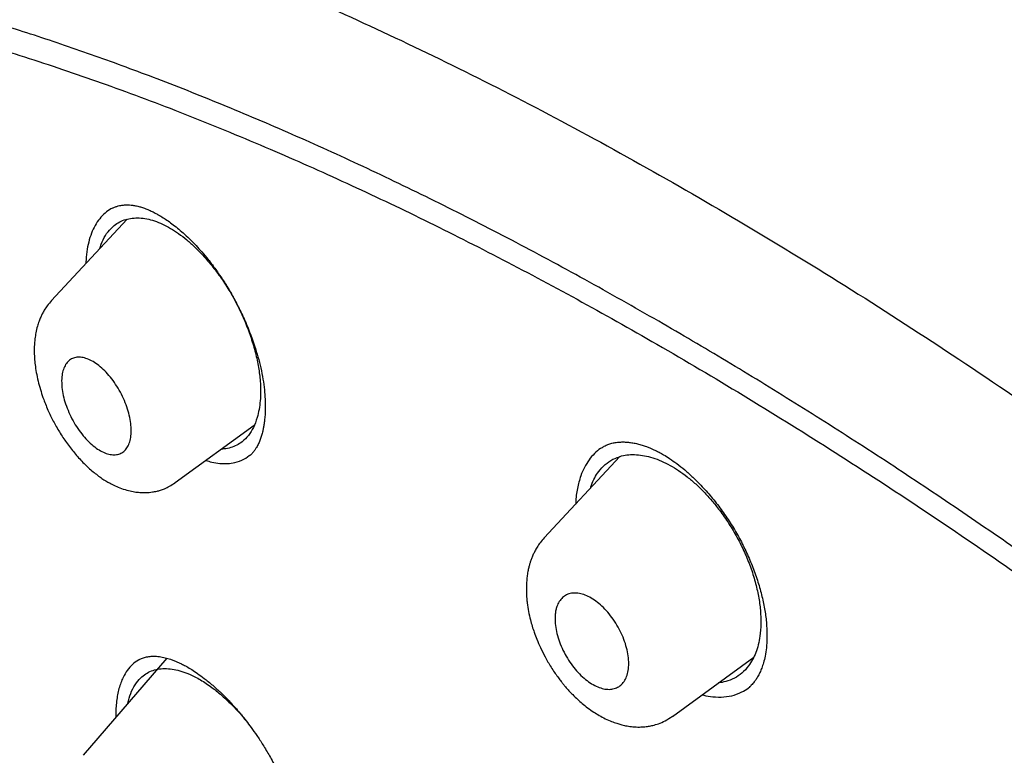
# Model space of a CAD drawing. Header units: millimetres. Extents: x 8 to 827, y 12 to 1643.
# Tile 53 of 134: x 673 to 690, y 633 to 646. Entities that reach past the tile are written whole.
import ezdxf

# ---------------------------------------------------------------- set-up
doc = ezdxf.new("R2010")
doc.units = ezdxf.units.MM

msp = doc.modelspace()

# ---------------------------------------------------------------- linework, layer by layer
at = {"color": 7, "linetype": 'Continuous', "lineweight": 30}
for p, q in [((674.432, 642.653), (673.122, 641.245)), ((675.266, 638.102), (676.629, 639.095)), ((682.943, 638.551), (681.638, 637.15)), ((675.263, 638.105), (675.257, 638.101)), ((675.12, 635.069), (673.675, 633.393)), ((683.85, 634.064), (685.254, 635.088)), ((685.181, 634.572), (685.187, 634.578))]:
    msp.add_line(p, q, dxfattribs=at)
for points, knots in [([(748.24, 569.38), (748.275, 569.411), (748.342, 569.47), (748.432, 569.553), (748.508, 569.624), (748.572, 569.685), (748.628, 569.741), (748.679, 569.792), (748.726, 569.839), (748.772, 569.886), (748.819, 569.934), (748.869, 569.987), (748.916, 570.038), (748.958, 570.083), (749, 570.129), (749.048, 570.182), (749.107, 570.249), (749.171, 570.323), (749.237, 570.401), (749.3, 570.477), (749.36, 570.55), (749.407, 570.609), (749.444, 570.656), (749.475, 570.696), (749.51, 570.741), (749.55, 570.794), (749.593, 570.852), (749.637, 570.911), (749.679, 570.968), (749.716, 571.02), (749.75, 571.069), (749.785, 571.118), (749.822, 571.172), (749.866, 571.237), (749.914, 571.308), (749.961, 571.38), (750.002, 571.443), (750.04, 571.502), (750.079, 571.563), (750.122, 571.634), (750.17, 571.712), (750.216, 571.789), (750.256, 571.858), (750.292, 571.92), (750.327, 571.981), (750.362, 572.044), (750.399, 572.11), (750.434, 572.175), (750.468, 572.239), (750.498, 572.296), (750.527, 572.352), (750.557, 572.41), (750.591, 572.476), (750.629, 572.553), (750.67, 572.636), (750.709, 572.718), (750.744, 572.791), (750.775, 572.86), (750.809, 572.932), (750.846, 573.016), (750.886, 573.107), (750.925, 573.198), (750.961, 573.283), (750.999, 573.376), (751.042, 573.482), (751.091, 573.606), (751.138, 573.729), (751.182, 573.848), (751.225, 573.968), (751.272, 574.101), (751.315, 574.231), (751.354, 574.35), (751.386, 574.449), (751.414, 574.539), (751.439, 574.621), (751.465, 574.709), (751.496, 574.813), (751.531, 574.938), (751.568, 575.071), (751.6, 575.192), (751.626, 575.295), (751.649, 575.384), (751.67, 575.472), (751.697, 575.585), (751.729, 575.722), (751.764, 575.881), (751.796, 576.034), (751.825, 576.18), (751.85, 576.307), (751.871, 576.419), (751.889, 576.519), (751.907, 576.623), (751.925, 576.73), (751.943, 576.845), (751.963, 576.975), (751.984, 577.116), (752.004, 577.259), (752.022, 577.393), (752.037, 577.516), (752.05, 577.626), (752.061, 577.723), (752.07, 577.8), (752.077, 577.868), (752.084, 577.939), (752.093, 578.028), (752.102, 578.131), (752.112, 578.243), (752.122, 578.356), (752.13, 578.465), (752.138, 578.57), (752.144, 578.668), (752.15, 578.76), (752.155, 578.843), (752.159, 578.915), (752.162, 578.976), (752.165, 579.032), (752.168, 579.092), (752.171, 579.166), (752.174, 579.254), (752.178, 579.352), (752.181, 579.455), (752.184, 579.561), (752.187, 579.674), (752.189, 579.792), (752.19, 579.912), (752.191, 580.024), (752.192, 580.116), (752.192, 580.188), (752.192, 580.242), (752.191, 580.294), (752.191, 580.353), (752.19, 580.425), (752.189, 580.511), (752.188, 580.607), (752.186, 580.706), (752.183, 580.805), (752.181, 580.904), (752.177, 581.014), (752.173, 581.135), (752.168, 581.263), (752.162, 581.377), (752.158, 581.472), (752.154, 581.542), (752.151, 581.593), (752.149, 581.636), (752.146, 581.688), (752.142, 581.751), (752.137, 581.826), (752.13, 581.936), (752.12, 582.076), (752.108, 582.239), (752.095, 582.394), (752.083, 582.538), (752.07, 582.673), (752.058, 582.801), (752.045, 582.925), (752.03, 583.069), (752.012, 583.236), (751.989, 583.431), (751.964, 583.637), (751.936, 583.853), (751.905, 584.078), (751.872, 584.306), (751.842, 584.503), (751.816, 584.665), (751.796, 584.792), (751.776, 584.909), (751.759, 585.013), (751.743, 585.103), (751.728, 585.189), (751.712, 585.28), (751.694, 585.384), (751.672, 585.501), (751.648, 585.632), (751.609, 585.838), (751.552, 586.122), (751.476, 586.49), (751.411, 586.785), (751.364, 586.996), (751.338, 587.109), (751.315, 587.208), (751.295, 587.292), (751.279, 587.362), (751.265, 587.418), (751.253, 587.47), (751.238, 587.531), (751.218, 587.612), (751.193, 587.715), (751.162, 587.84), (751.127, 587.978), (751.075, 588.181), (751.009, 588.435), (750.94, 588.69), (750.887, 588.882), (750.85, 589.015), (750.816, 589.136), (750.785, 589.245), (750.758, 589.339), (750.734, 589.42), (750.709, 589.508), (750.677, 589.615), (750.636, 589.755), (750.586, 589.921), (750.527, 590.113), (750.437, 590.404), (750.315, 590.787), (750.187, 591.177), (750.08, 591.492), (749.999, 591.731), (749.916, 591.971), (749.831, 592.21), (749.754, 592.426), (749.688, 592.61), (749.634, 592.756), (749.589, 592.878), (749.553, 592.977), (749.526, 593.049), (749.506, 593.103), (749.487, 593.154), (749.463, 593.217), (749.433, 593.297), (749.396, 593.395), (749.354, 593.505), (749.283, 593.69), (749.187, 593.94), (749.075, 594.224), (748.976, 594.474), (748.885, 594.699), (748.79, 594.933), (748.687, 595.183), (748.577, 595.449), (748.458, 595.73), (748.348, 595.988), (748.251, 596.215), (748.17, 596.402), (748.093, 596.578), (748.022, 596.739), (747.952, 596.896), (747.886, 597.045), (747.824, 597.182), (747.77, 597.303), (747.716, 597.423), (747.655, 597.558), (747.584, 597.712), (747.506, 597.882), (747.423, 598.062), (747.319, 598.286), (747.191, 598.558), (747.038, 598.881), (746.854, 599.265), (746.635, 599.715), (746.379, 600.235), (746.102, 600.785), (745.806, 601.366), (745.544, 601.869), (745.326, 602.284), (745.156, 602.603), (744.981, 602.929), (744.806, 603.253), (744.637, 603.563), (744.48, 603.849), (744.335, 604.11), (744.206, 604.343), (744.091, 604.548), (743.991, 604.725), (743.903, 604.88), (743.829, 605.011), (743.768, 605.118), (743.724, 605.196), (743.695, 605.247), (743.676, 605.279), (743.66, 605.308), (743.641, 605.34), (743.619, 605.378), (743.582, 605.443), (743.525, 605.542), (743.445, 605.68), (743.35, 605.845), (743.239, 606.036), (743.112, 606.252), (742.97, 606.495), (742.811, 606.764), (742.635, 607.06), (742.442, 607.381), (742.233, 607.727), (742.008, 608.097), (741.766, 608.491), (741.506, 608.91), (741.224, 609.359), (740.92, 609.841), (740.592, 610.353), (740.249, 610.883), (739.83, 611.524), (739.338, 612.266), (738.735, 613.158), (738.089, 614.096), (737.399, 615.079), (736.686, 616.076), (735.95, 617.085), (735.19, 618.105), (734.425, 619.114), (733.654, 620.11), (732.864, 621.112), (732.055, 622.12), (731.226, 623.132), (730.395, 624.128), (729.562, 625.108), (728.728, 626.072), (727.91, 627.001), (727.107, 627.896), (726.322, 628.757), (725.539, 629.603), (724.758, 630.434), (723.932, 631.299), (723.061, 632.197), (722.143, 633.126), (721.23, 634.035), (720.321, 634.923), (719.417, 635.792), (718.536, 636.625), (717.678, 637.422), (716.843, 638.186), (716.015, 638.932), (715.194, 639.661), (714.349, 640.399), (713.482, 641.144), (712.593, 641.894), (711.715, 642.623), (710.848, 643.331), (709.992, 644.018), (709.14, 644.691), (708.284, 645.355), (707.397, 646.03), (706.479, 646.717), (705.529, 647.414), (704.783, 647.95), (704.244, 648.332), (703.915, 648.563), (703.586, 648.793), (703.254, 649.022), (702.922, 649.251), (702.592, 649.476), (702.296, 649.676), (702.043, 649.846), (701.836, 649.985), (701.651, 650.108), (701.488, 650.216), (701.347, 650.309), (701.23, 650.386), (701.134, 650.449), (701.06, 650.498), (701.005, 650.534), (700.955, 650.566), (700.895, 650.605), (700.812, 650.659), (700.711, 650.725), (700.598, 650.798), (700.448, 650.895), (700.26, 651.016), (700.027, 651.165), (699.776, 651.325), (699.507, 651.495), (699.22, 651.674), (698.913, 651.865), (698.592, 652.063), (698.163, 652.325), (697.64, 652.64), (697.098, 652.961), (696.638, 653.23), (696.256, 653.45), (695.951, 653.623), (695.724, 653.752), (695.578, 653.834), (695.447, 653.907), (695.332, 653.971), (695.213, 654.037), (695.077, 654.112), (694.916, 654.201), (694.739, 654.298), (694.55, 654.401), (694.289, 654.542), (693.955, 654.72), (693.518, 654.951), (693.035, 655.201), (692.503, 655.471), (692.081, 655.682), (691.773, 655.833), (691.589, 655.922), (691.415, 656.006), (691.259, 656.081), (691.126, 656.145), (691.017, 656.197), (690.931, 656.237), (690.867, 656.267), (690.811, 656.294), (690.747, 656.324), (690.661, 656.364), (690.55, 656.415), (690.414, 656.479), (690.258, 656.55), (690.093, 656.626), (689.876, 656.724), (689.615, 656.841), (689.3, 656.98), (688.984, 657.117), (688.664, 657.254), (688.346, 657.387), (688.098, 657.49), (687.921, 657.562), (687.821, 657.602), (687.735, 657.637), (687.665, 657.665), (687.611, 657.687), (687.566, 657.705), (687.524, 657.722), (687.475, 657.741), (687.406, 657.769), (687.313, 657.805), (687.192, 657.852), (687.053, 657.906), (686.898, 657.966), (686.731, 658.03), (686.559, 658.095), (686.382, 658.161), (686.154, 658.245), (685.871, 658.347), (685.604, 658.442), (685.406, 658.51), (685.288, 658.551), (685.185, 658.586), (685.106, 658.613), (685.045, 658.634), (684.999, 658.649), (684.949, 658.666), (684.888, 658.687), (684.812, 658.712), (684.721, 658.742), (684.561, 658.794), (684.342, 658.864), (684.1, 658.94), (683.898, 659.003), (683.731, 659.053), (683.575, 659.1), (683.43, 659.143), (683.292, 659.183), (683.166, 659.219), (683.054, 659.251), (682.962, 659.277), (682.898, 659.295), (682.853, 659.307), (682.817, 659.317), (682.772, 659.329), (682.713, 659.345), (682.64, 659.365), (682.535, 659.393), (682.402, 659.428), (682.25, 659.468), (682.105, 659.505), (681.968, 659.539), (681.841, 659.571), (681.722, 659.6), (681.581, 659.634), (681.417, 659.672), (681.227, 659.715), (681.035, 659.758), (680.849, 659.798), (680.667, 659.836), (680.488, 659.873), (680.305, 659.909), (680.117, 659.945), (679.934, 659.978), (679.756, 660.01), (679.587, 660.039), (679.423, 660.066), (679.255, 660.093), (679.08, 660.12), (678.894, 660.147), (678.72, 660.171), (678.561, 660.192), (678.422, 660.21), (678.292, 660.225), (678.178, 660.239), (678.075, 660.25), (677.973, 660.261), (677.86, 660.273), (677.734, 660.285), (677.586, 660.299), (677.426, 660.313), (677.258, 660.326), (677.098, 660.338), (676.947, 660.347), (676.798, 660.356), (676.645, 660.364), (676.436, 660.373), (676.18, 660.382), (675.885, 660.388), (675.638, 660.389), (675.432, 660.388), (675.264, 660.385), (675.091, 660.381), (674.904, 660.375), (674.72, 660.367), (674.548, 660.358), (674.402, 660.349), (674.272, 660.34), (674.159, 660.331), (674.071, 660.324), (674.003, 660.318), (673.946, 660.312), (673.883, 660.307), (673.811, 660.3), (673.729, 660.291), (673.636, 660.281), (673.533, 660.269), (673.42, 660.256), (673.308, 660.241), (673.201, 660.227), (673.103, 660.213), (673.01, 660.199), (672.924, 660.186), (672.846, 660.174), (672.774, 660.162), (672.702, 660.15), (672.624, 660.136), (672.535, 660.12), (672.437, 660.102), (672.337, 660.083), (672.241, 660.064), (672.154, 660.046), (672.075, 660.029), (672.003, 660.013), (671.924, 659.995), (671.833, 659.974), (671.727, 659.949), (671.62, 659.923), (671.518, 659.897), (671.426, 659.873), (671.339, 659.849), (671.246, 659.824), (671.143, 659.794), (671.036, 659.763), (670.934, 659.732), (670.842, 659.703), (670.753, 659.675), (670.653, 659.642), (670.543, 659.605), (670.431, 659.566), (670.327, 659.529), (670.227, 659.492), (670.125, 659.454), (670.016, 659.412), (669.914, 659.371), (669.825, 659.335), (669.754, 659.305), (669.687, 659.277), (669.615, 659.246), (669.54, 659.213), (669.464, 659.179), (669.394, 659.147), (669.33, 659.117), (669.273, 659.091), (669.221, 659.066), (669.169, 659.041), (669.112, 659.013), (669.047, 658.981), (668.975, 658.945), (668.91, 658.911), (668.854, 658.883), (668.812, 658.861), (668.778, 658.842), (668.746, 658.825), (668.709, 658.805), (668.663, 658.78), (668.605, 658.748), (668.541, 658.713), (668.478, 658.677), (668.421, 658.644), (668.37, 658.615), (668.324, 658.587), (668.277, 658.559), (668.225, 658.528), (668.167, 658.493), (668.103, 658.453), (668.036, 658.411), (667.971, 658.369), (667.911, 658.33), (667.858, 658.295), (667.805, 658.26), (667.747, 658.221), (667.681, 658.176), (667.611, 658.128), (667.54, 658.077), (667.472, 658.029), (667.407, 657.981), (667.341, 657.933), (667.274, 657.882), (667.206, 657.83), (667.145, 657.782), (667.091, 657.74), (667.047, 657.705), (667.012, 657.677), (666.979, 657.65), (666.94, 657.618), (666.892, 657.578), (666.835, 657.531), (666.771, 657.476), (666.698, 657.414), (666.618, 657.343), (666.562, 657.293), (666.533, 657.266)], [0, 0, 0, 0, 0.001644, 0.003103, 0.004378, 0.005477, 0.006468, 0.007363, 0.008161, 0.008882, 0.009699, 0.010611, 0.011498, 0.012241, 0.012841, 0.013757, 0.014848, 0.016085, 0.017298, 0.018516, 0.019659, 0.020704, 0.021236, 0.021829, 0.022522, 0.023314, 0.024205, 0.025136, 0.025961, 0.026737, 0.027404, 0.028117, 0.028902, 0.02976, 0.03092, 0.031958, 0.032848, 0.033605, 0.034447, 0.035438, 0.036574, 0.03767, 0.038617, 0.039416, 0.040195, 0.041122, 0.041955, 0.042866, 0.04372, 0.044483, 0.045154, 0.045907, 0.046765, 0.047771, 0.048917, 0.049997, 0.050927, 0.051709, 0.052625, 0.053691, 0.054893, 0.056052, 0.057105, 0.058054, 0.059494, 0.061028, 0.062595, 0.063958, 0.065344, 0.066913, 0.068699, 0.069932, 0.071117, 0.072163, 0.073068, 0.073944, 0.075209, 0.076662, 0.078249, 0.079712, 0.080753, 0.081727, 0.082702, 0.083683, 0.085478, 0.087244, 0.088909, 0.090472, 0.091985, 0.093016, 0.094082, 0.095179, 0.096307, 0.097484, 0.09881, 0.100394, 0.101893, 0.103278, 0.104548, 0.105683, 0.106664, 0.10749, 0.108043, 0.108733, 0.109643, 0.110743, 0.111872, 0.113004, 0.114141, 0.115138, 0.116137, 0.117064, 0.117881, 0.118587, 0.119183, 0.119675, 0.120229, 0.120958, 0.121839, 0.122815, 0.123817, 0.124845, 0.125899, 0.127073, 0.128268, 0.129351, 0.130275, 0.130888, 0.131404, 0.131839, 0.13237, 0.133054, 0.133884, 0.134824, 0.135763, 0.136691, 0.137611, 0.13852, 0.139778, 0.141002, 0.142068, 0.142946, 0.143637, 0.143987, 0.144356, 0.144831, 0.145411, 0.146098, 0.146889, 0.148434, 0.149933, 0.151335, 0.152638, 0.153842, 0.154978, 0.156084, 0.157161, 0.15883, 0.16055, 0.162349, 0.164289, 0.166263, 0.168283, 0.170255, 0.171396, 0.172518, 0.173545, 0.174434, 0.1752, 0.175874, 0.176647, 0.177537, 0.178544, 0.179668, 0.180875, 0.18381, 0.186911, 0.190178, 0.191242, 0.192185, 0.193007, 0.193708, 0.194287, 0.194745, 0.1951, 0.19559, 0.196262, 0.197117, 0.198154, 0.199347, 0.200529, 0.203168, 0.205597, 0.206756, 0.207852, 0.208841, 0.209717, 0.210479, 0.211128, 0.211687, 0.212604, 0.21373, 0.215064, 0.216607, 0.218357, 0.222056, 0.225753, 0.227633, 0.229512, 0.23139, 0.233267, 0.235127, 0.236437, 0.237566, 0.238514, 0.239282, 0.23987, 0.240182, 0.240543, 0.241034, 0.241655, 0.242405, 0.243284, 0.244212, 0.246686, 0.249046, 0.25074, 0.252411, 0.254188, 0.256082, 0.258093, 0.26022, 0.262465, 0.263905, 0.265341, 0.266662, 0.267862, 0.268941, 0.270172, 0.271196, 0.272013, 0.272865, 0.273866, 0.275017, 0.276297, 0.277629, 0.279008, 0.281269, 0.283645, 0.286135, 0.289713, 0.293497, 0.297487, 0.301683, 0.306084, 0.308321, 0.310607, 0.312943, 0.315305, 0.31752, 0.319553, 0.321404, 0.323074, 0.324493, 0.325747, 0.326838, 0.327764, 0.328527, 0.329103, 0.32941, 0.329598, 0.329788, 0.330018, 0.330287, 0.330596, 0.331391, 0.332368, 0.333527, 0.334869, 0.336392, 0.338098, 0.339985, 0.342055, 0.344307, 0.346741, 0.349308, 0.352051, 0.354969, 0.358063, 0.361436, 0.364995, 0.368722, 0.372463, 0.378308, 0.38411, 0.390961, 0.397751, 0.404481, 0.411623, 0.418696, 0.425698, 0.432631, 0.439494, 0.446696, 0.453819, 0.460864, 0.467831, 0.474719, 0.481528, 0.487875, 0.494152, 0.500358, 0.506494, 0.512559, 0.519677, 0.526714, 0.533668, 0.540541, 0.547332, 0.554042, 0.560294, 0.566473, 0.572581, 0.578617, 0.584581, 0.591152, 0.597634, 0.604026, 0.610327, 0.616538, 0.622676, 0.628878, 0.635172, 0.641972, 0.648877, 0.655887, 0.658271, 0.660667, 0.663075, 0.665495, 0.667927, 0.670371, 0.672745, 0.674429, 0.67595, 0.67731, 0.678508, 0.679545, 0.680405, 0.681109, 0.681658, 0.68205, 0.682319, 0.682761, 0.683377, 0.684146, 0.684988, 0.685895, 0.687451, 0.689169, 0.691047, 0.693026, 0.695158, 0.697441, 0.699874, 0.702334, 0.707046, 0.711597, 0.714542, 0.717415, 0.720215, 0.721446, 0.722556, 0.723543, 0.724408, 0.725182, 0.726266, 0.727494, 0.728865, 0.730329, 0.731824, 0.734852, 0.738001, 0.741919, 0.746039, 0.750362, 0.751803, 0.753265, 0.754671, 0.7559, 0.75695, 0.757821, 0.758479, 0.758977, 0.759335, 0.759813, 0.760491, 0.76137, 0.76245, 0.76373, 0.765074, 0.766392, 0.76891, 0.771331, 0.773964, 0.776525, 0.779094, 0.781673, 0.782582, 0.783416, 0.78412, 0.784695, 0.785139, 0.785452, 0.785777, 0.786179, 0.786657, 0.787484, 0.788471, 0.789618, 0.790924, 0.792315, 0.793743, 0.795208, 0.79671, 0.799445, 0.802294, 0.803423, 0.804429, 0.805294, 0.806018, 0.806456, 0.806819, 0.807208, 0.807725, 0.808368, 0.80914, 0.81003, 0.81246, 0.814726, 0.816244, 0.817679, 0.81903, 0.820297, 0.821455, 0.822605, 0.823582, 0.824384, 0.825013, 0.825273, 0.825551, 0.825949, 0.826467, 0.827105, 0.827863, 0.829233, 0.830599, 0.831885, 0.833092, 0.83422, 0.83527, 0.836282, 0.837997, 0.839664, 0.841378, 0.84317, 0.844693, 0.846322, 0.848044, 0.849704, 0.851461, 0.853083, 0.854627, 0.856127, 0.857652, 0.859292, 0.861041, 0.862862, 0.864186, 0.865538, 0.866788, 0.867876, 0.868801, 0.869719, 0.870796, 0.872031, 0.873339, 0.875035, 0.876665, 0.87822, 0.879681, 0.881074, 0.882564, 0.884182, 0.887232, 0.890161, 0.892979, 0.894654, 0.896351, 0.898081, 0.899909, 0.902064, 0.903719, 0.905225, 0.906578, 0.907755, 0.908744, 0.909333, 0.909886, 0.910537, 0.911293, 0.912159, 0.913131, 0.914222, 0.915432, 0.91671, 0.917805, 0.918852, 0.919851, 0.920779, 0.921625, 0.92239, 0.923111, 0.923948, 0.924917, 0.926018, 0.927151, 0.928198, 0.929159, 0.930034, 0.930822, 0.931538, 0.932678, 0.933857, 0.935076, 0.936276, 0.937278, 0.938201, 0.939231, 0.940408, 0.941718, 0.942908, 0.943929, 0.94488, 0.946018, 0.947378, 0.948725, 0.949948, 0.951064, 0.952253, 0.953565, 0.954954, 0.955926, 0.956773, 0.957521, 0.958377, 0.95938, 0.960273, 0.961159, 0.961955, 0.962659, 0.963272, 0.96388, 0.964592, 0.965411, 0.966335, 0.967273, 0.967903, 0.968435, 0.96887, 0.969228, 0.969655, 0.97027, 0.971016, 0.971884, 0.97272, 0.973468, 0.974129, 0.974703, 0.975296, 0.975976, 0.976747, 0.97761, 0.97852, 0.979437, 0.98024, 0.98093, 0.981609, 0.982401, 0.983307, 0.98432, 0.985295, 0.98628, 0.987152, 0.988023, 0.989078, 0.990032, 0.990937, 0.991719, 0.99238, 0.99282, 0.993259, 0.99383, 0.994537, 0.99538, 0.996339, 0.997429, 0.998649, 1, 1, 1, 1]), ([(653.195, 626.045), (653.075, 626.473), (652.789, 627.492), (652.429, 629.048), (652.103, 630.717), (651.86, 632.333), (651.696, 633.893), (651.613, 635.395), (651.61, 636.835), (651.689, 638.212), (651.849, 639.521), (652.09, 640.761), (652.412, 641.929), (652.814, 643.022), (653.296, 644.039), (653.854, 644.98), (654.49, 645.841), (655.201, 646.621), (655.986, 647.32), (656.844, 647.934), (657.774, 648.463), (658.775, 648.905), (659.844, 649.26), (660.978, 649.527), (662.176, 649.707), (663.435, 649.799), (664.753, 649.803), (666.128, 649.719), (667.556, 649.547), (669.037, 649.286), (670.566, 648.936), (672.142, 648.499), (673.76, 647.977), (675.418, 647.369), (677.112, 646.678), (678.839, 645.906), (680.598, 645.051), (682.382, 644.121), (683.591, 643.436), (684.195, 643.093)], [0, 0, 0, 0, 0.019713, 0.046944, 0.074175, 0.101405, 0.128636, 0.155866, 0.183096, 0.210326, 0.237556, 0.264787, 0.292018, 0.319247, 0.346477, 0.373707, 0.400937, 0.428167, 0.455396, 0.482626, 0.509856, 0.537086, 0.564316, 0.591546, 0.618777, 0.646009, 0.67324, 0.700472, 0.727704, 0.754936, 0.782168, 0.809397, 0.836625, 0.863853, 0.89108, 0.918308, 0.945537, 0.972767, 1, 1, 1, 1]), ([(683.615, 640.89), (683.189, 641.132), (682.337, 641.618), (681.073, 642.296), (679.821, 642.936), (678.582, 643.534), (677.356, 644.092), (676.145, 644.609), (674.986, 645.07), (673.881, 645.478), (672.83, 645.836), (671.799, 646.157), (670.79, 646.44), (669.8, 646.686), (668.797, 646.901), (667.784, 647.083), (666.766, 647.225), (665.777, 647.321), (664.818, 647.372), (663.889, 647.377), (662.988, 647.338), (662.14, 647.255), (661.344, 647.134), (660.6, 646.979), (659.885, 646.785), (659.199, 646.555), (658.541, 646.287), (657.894, 645.973), (657.263, 645.609), (656.65, 645.192), (656.075, 644.732), (655.537, 644.229), (655.036, 643.684), (654.571, 643.095), (654.156, 642.481), (653.788, 641.849), (653.466, 641.203), (653.178, 640.525), (652.925, 639.817), (652.707, 639.076), (652.517, 638.283), (652.361, 637.433), (652.241, 636.525), (652.163, 635.583), (652.125, 634.605), (652.129, 633.594), (652.174, 632.546), (652.258, 631.497), (652.377, 630.45), (652.527, 629.412), (652.711, 628.354), (652.929, 627.274), (653.182, 626.173), (653.477, 625.019), (653.818, 623.811), (654.209, 622.548), (654.638, 621.263), (655.11, 619.954), (655.475, 618.987), (655.694, 618.45), (655.73, 618.363)], [0, 0, 0, 0, 0.018168, 0.036326, 0.054491, 0.072679, 0.090908, 0.109195, 0.127452, 0.144101, 0.160689, 0.17723, 0.193736, 0.21022, 0.226695, 0.244926, 0.263092, 0.281212, 0.2993, 0.317374, 0.335451, 0.353639, 0.3703, 0.386927, 0.403534, 0.420133, 0.436737, 0.45336, 0.471437, 0.489491, 0.507539, 0.525598, 0.543685, 0.561819, 0.580098, 0.596822, 0.613488, 0.630111, 0.646704, 0.663283, 0.679862, 0.697888, 0.715896, 0.733906, 0.751938, 0.770011, 0.788145, 0.806401, 0.823099, 0.839747, 0.856359, 0.872952, 0.889541, 0.906143, 0.924177, 0.942205, 0.96025, 0.97833, 0.996468, 1, 1, 1, 1]), ([(653.294, 626.552), (653.216, 626.898), (653.035, 627.705), (652.815, 628.932), (652.623, 630.237), (652.489, 631.506), (652.411, 632.712), (652.387, 633.856), (652.413, 634.938), (652.49, 635.98), (652.616, 636.982), (652.795, 637.96), (653.029, 638.908), (653.322, 639.821), (653.67, 640.683), (654.073, 641.495), (654.53, 642.256), (655.032, 642.951), (655.573, 643.581), (656.148, 644.147), (656.769, 644.662), (657.436, 645.125), (658.159, 645.542), (658.94, 645.911), (659.78, 646.226), (660.668, 646.482), (661.603, 646.679), (662.584, 646.815), (663.589, 646.89), (664.612, 646.907), (665.648, 646.87), (666.718, 646.778), (667.822, 646.631), (668.978, 646.427), (670.185, 646.162), (671.446, 645.831), (672.74, 645.441), (674.068, 644.989), (675.428, 644.478), (676.787, 643.92), (678.139, 643.322), (679.479, 642.688), (680.832, 642.007), (682.201, 641.277), (683.613, 640.483), (685.069, 639.621), (686.568, 638.69), (688.077, 637.709), (689.595, 636.677), (691.122, 635.596), (692.623, 634.492), (694.093, 633.372), (695.529, 632.239), (696.959, 631.073), (698.385, 629.873), (699.839, 628.61), (701.318, 627.284), (702.82, 625.893), (704.309, 624.471), (705.784, 623.018), (707.245, 621.533), (708.662, 620.05), (710.032, 618.574), (711.352, 617.112), (712.647, 615.636), (713.918, 614.144), (715.194, 612.604), (716.469, 611.017), (717.74, 609.385), (718.979, 607.743), (720.184, 606.091), (721.357, 604.43), (722.475, 602.793), (723.536, 601.186), (724.538, 599.616), (725.502, 598.05), (726.427, 596.49), (727.33, 594.905), (728.208, 593.3), (729.056, 591.676), (729.856, 590.066), (730.61, 588.469), (731.318, 586.883), (731.967, 585.34), (732.556, 583.846), (733.087, 582.404), (733.569, 580.988), (734.007, 579.594), (734.257, 578.688), (734.383, 578.234)], [0, 0, 0, 0, 0.008876, 0.020682, 0.032495, 0.044332, 0.056199, 0.06737, 0.078531, 0.089696, 0.100881, 0.1121, 0.123869, 0.135635, 0.147414, 0.159222, 0.171078, 0.182971, 0.194162, 0.205338, 0.216513, 0.227699, 0.238911, 0.250665, 0.262425, 0.274207, 0.286025, 0.297894, 0.309779, 0.320951, 0.332111, 0.343271, 0.354444, 0.365643, 0.377392, 0.389159, 0.400959, 0.412806, 0.424715, 0.436643, 0.447835, 0.45899, 0.470121, 0.48124, 0.492361, 0.504223, 0.51607, 0.527917, 0.53978, 0.551673, 0.563571, 0.574736, 0.585863, 0.596966, 0.608055, 0.619144, 0.631032, 0.642894, 0.654744, 0.666597, 0.678468, 0.690376, 0.701568, 0.712718, 0.723839, 0.734944, 0.746044, 0.757899, 0.76973, 0.781551, 0.793379, 0.805229, 0.817143, 0.828357, 0.839535, 0.850692, 0.861841, 0.872996, 0.884798, 0.896581, 0.908363, 0.92016, 0.93199, 0.943921, 0.955168, 0.966383, 0.977584, 0.988784, 1, 1, 1, 1]), ([(684.195, 643.093), (684.804, 642.736), (686.021, 642.021), (687.869, 640.853), (689.729, 639.619), (691.599, 638.315), (693.475, 636.945), (695.355, 635.51), (697.338, 633.931), (699.421, 632.197), (701.597, 630.301), (703.757, 628.333), (705.894, 626.299), (708.004, 624.205), (709.982, 622.158), (711.83, 620.171), (713.549, 618.257), (715.234, 616.312), (716.881, 614.342), (718.487, 612.349), (720.049, 610.337), (721.564, 608.311), (723.03, 606.274), (724.444, 604.229), (725.803, 602.182), (727.105, 600.135), (728.348, 598.092), (729.528, 596.057), (730.706, 593.922), (731.864, 591.693), (732.987, 589.38), (734.014, 587.101), (734.943, 584.86), (735.771, 582.664), (736.461, 580.62), (737.028, 578.725), (737.486, 576.975), (737.864, 575.272), (738.163, 573.62), (738.381, 572.023), (738.518, 570.481), (738.575, 568.999), (738.551, 567.579), (738.446, 566.224), (738.26, 564.937), (737.992, 563.72), (737.644, 562.577), (737.216, 561.508), (736.681, 560.46), (736.025, 559.451), (735.233, 558.5), (734.339, 557.66), (733.344, 556.936), (732.258, 556.32), (731.453, 556.009), (731.051, 555.854)], [0, 0, 0, 0, 0.017859, 0.035717, 0.053574, 0.07143, 0.089287, 0.107143, 0.125, 0.145832, 0.166666, 0.1875, 0.208333, 0.229166, 0.249999, 0.267856, 0.285713, 0.303571, 0.321429, 0.339287, 0.357144, 0.375001, 0.392858, 0.410715, 0.428572, 0.446429, 0.464286, 0.482143, 0.500002, 0.520835, 0.541668, 0.562501, 0.583334, 0.604167, 0.624999, 0.642856, 0.660713, 0.678571, 0.696428, 0.714286, 0.732144, 0.750003, 0.76786, 0.785718, 0.803575, 0.821433, 0.839289, 0.857146, 0.875003, 0.895835, 0.916668, 0.9375, 0.958333, 0.979167, 1, 1, 1, 1]), ([(674.181, 642.846), (674.146, 642.825), (674.073, 642.783), (673.979, 642.691), (673.897, 642.579), (673.83, 642.449), (673.777, 642.3), (673.742, 642.134), (673.723, 641.997), (673.723, 641.911), (673.723, 641.891)], [0, 0, 0, 0, 0.131314, 0.268092, 0.406069, 0.542854, 0.679286, 0.816745, 0.956582, 1, 1, 1, 1]), ([(674.177, 642.843), (674.195, 642.851), (674.227, 642.867), (674.276, 642.882), (674.318, 642.892), (674.355, 642.897), (674.389, 642.9), (674.419, 642.901), (674.457, 642.901), (674.503, 642.898), (674.563, 642.89), (674.63, 642.876), (674.702, 642.855), (674.773, 642.829), (674.846, 642.797), (674.913, 642.763), (674.982, 642.726), (675.057, 642.68), (675.142, 642.623), (675.232, 642.557), (675.327, 642.481), (675.429, 642.392), (675.528, 642.298), (675.628, 642.195), (675.729, 642.084), (675.837, 641.955), (675.952, 641.805), (676.071, 641.634), (676.192, 641.441), (676.313, 641.225), (676.43, 640.989), (676.541, 640.733), (676.628, 640.492), (676.695, 640.274), (676.744, 640.08), (676.768, 639.953), (676.78, 639.888)], [0, 0, 0, 0, 0.032471, 0.059536, 0.081145, 0.097261, 0.109438, 0.121309, 0.133025, 0.154108, 0.175865, 0.202944, 0.224768, 0.249343, 0.273332, 0.294094, 0.3116, 0.335397, 0.359805, 0.385659, 0.41296, 0.441703, 0.472614, 0.499209, 0.528931, 0.561762, 0.597683, 0.636703, 0.678967, 0.724527, 0.773375, 0.825457, 0.88067, 0.919164, 0.95895, 1, 1, 1, 1]), ([(674.212, 642.546), (674.242, 642.567), (674.303, 642.611), (674.409, 642.651), (674.522, 642.674), (674.644, 642.678), (674.773, 642.662), (674.906, 642.627), (675.043, 642.572), (675.183, 642.498), (675.323, 642.407), (675.464, 642.299), (675.603, 642.173), (675.756, 642.018), (675.917, 641.829), (676.081, 641.606), (676.231, 641.368), (676.365, 641.118), (676.48, 640.861), (676.577, 640.602), (676.652, 640.344), (676.706, 640.092), (676.733, 639.87), (676.741, 639.679), (676.734, 639.516), (676.714, 639.364), (676.677, 639.207), (676.618, 639.053), (676.532, 638.913), (676.433, 638.813), (676.329, 638.745), (676.225, 638.704), (676.136, 638.683), (676.079, 638.683), (676.063, 638.683)], [0, 0, 0, 0, 0.028099, 0.056555, 0.084808, 0.113037, 0.141791, 0.170022, 0.198027, 0.226112, 0.254217, 0.282244, 0.310491, 0.339247, 0.377126, 0.4146, 0.452319, 0.489745, 0.527635, 0.565365, 0.602969, 0.640869, 0.678334, 0.706614, 0.734701, 0.762854, 0.791331, 0.829631, 0.867067, 0.904294, 0.932552, 0.960618, 0.988781, 1, 1, 1, 1]), ([(673.96, 642.145), (673.978, 642.198), (674.016, 642.307), (674.1, 642.443), (674.175, 642.511), (674.212, 642.546)], [0, 0, 0, 0, 0.3136781, 0.6571742, 1, 1, 1, 1]), ([(673.128, 641.249), (673.103, 641.219), (673.057, 641.167), (673.006, 641.087), (672.969, 641.021), (672.939, 640.958), (672.911, 640.887), (672.881, 640.797), (672.858, 640.697), (672.842, 640.598), (672.834, 640.517), (672.831, 640.454), (672.829, 640.4), (672.83, 640.346), (672.832, 640.287), (672.837, 640.207), (672.849, 640.101), (672.871, 639.967), (672.904, 639.823), (672.945, 639.68), (673, 639.516), (673.073, 639.335), (673.17, 639.138), (673.279, 638.951), (673.402, 638.767), (673.54, 638.592), (673.689, 638.431), (673.842, 638.29), (673.991, 638.177), (674.119, 638.1), (674.233, 638.043), (674.34, 637.999), (674.452, 637.965), (674.557, 637.943), (674.658, 637.931), (674.761, 637.929), (674.847, 637.936), (674.91, 637.947), (674.956, 637.956), (675.014, 637.972), (675.087, 637.999), (675.172, 638.039), (675.228, 638.077), (675.258, 638.098)], [0, 0, 0, 0, 0.026974, 0.048249, 0.06388, 0.077161, 0.094813, 0.115503, 0.141677, 0.163892, 0.180833, 0.193092, 0.204222, 0.214984, 0.227083, 0.241365, 0.265006, 0.292878, 0.322628, 0.350968, 0.377904, 0.419749, 0.458548, 0.497903, 0.538532, 0.580402, 0.622232, 0.663722, 0.703484, 0.7381, 0.759019, 0.784917, 0.813073, 0.837061, 0.857486, 0.881955, 0.906539, 0.914938, 0.924351, 0.937526, 0.954578, 0.975434, 1, 1, 1, 1]), ([(711.416, 558.896), (711.658, 558.791), (712.303, 558.512), (713.297, 558.121), (714.398, 557.714), (715.447, 557.358), (716.478, 557.038), (717.49, 556.755), (718.484, 556.508), (719.491, 556.292), (720.506, 556.11), (721.525, 555.968), (722.514, 555.872), (723.474, 555.821), (724.404, 555.816), (725.305, 555.855), (726.153, 555.938), (726.949, 556.06), (727.692, 556.215), (728.407, 556.409), (729.093, 556.64), (729.75, 556.908), (730.396, 557.222), (731.028, 557.585), (731.639, 558.002), (732.214, 558.462), (732.751, 558.965), (733.251, 559.51), (733.715, 560.098), (734.13, 560.712), (734.498, 561.345), (734.821, 561.992), (735.109, 562.67), (735.362, 563.379), (735.581, 564.12), (735.77, 564.914), (735.926, 565.763), (736.045, 566.671), (736.123, 567.614), (736.16, 568.59), (736.156, 569.602), (736.11, 570.649), (736.026, 571.699), (735.907, 572.746), (735.758, 573.784), (735.574, 574.842), (735.356, 575.922), (735.103, 577.023), (734.808, 578.177), (734.467, 579.385), (734.076, 580.648), (733.646, 581.933), (733.175, 583.239), (732.665, 584.568), (732.115, 585.917), (731.545, 587.245), (730.96, 588.545), (730.363, 589.813), (729.738, 591.089), (729.083, 592.371), (728.4, 593.661), (727.699, 594.938), (726.981, 596.202), (726.249, 597.45), (725.493, 598.703), (724.711, 599.96), (723.904, 601.221), (723.072, 602.486), (722.218, 603.75), (721.332, 605.031), (720.414, 606.323), (719.463, 607.628), (718.492, 608.927), (717.501, 610.219), (716.49, 611.505), (715.476, 612.764), (714.46, 613.995), (713.443, 615.198), (712.411, 616.393), (711.362, 617.579), (710.297, 618.756), (709.216, 619.925), (708.124, 621.079), (707.007, 622.233), (705.869, 623.384), (704.706, 624.532), (703.535, 625.66), (702.357, 626.767), (701.171, 627.855), (699.997, 628.904), (698.837, 629.916), (697.692, 630.89), (696.542, 631.843), (695.389, 632.774), (694.231, 633.685), (693.07, 634.574), (691.908, 635.439), (690.731, 636.291), (689.543, 637.127), (688.343, 637.944), (687.15, 638.729), (685.965, 639.482), (684.785, 640.206), (684.005, 640.662), (683.615, 640.89)], [0, 0, 0, 0, 0.00639, 0.016989, 0.026671, 0.036337, 0.045995, 0.055652, 0.065316, 0.074994, 0.085633, 0.096237, 0.106817, 0.117382, 0.127943, 0.138508, 0.149126, 0.158849, 0.168552, 0.178245, 0.187933, 0.197625, 0.207329, 0.217878, 0.228413, 0.238945, 0.249483, 0.260038, 0.270621, 0.28129, 0.291053, 0.300782, 0.310486, 0.320172, 0.329851, 0.339529, 0.350051, 0.360563, 0.371077, 0.381602, 0.392152, 0.402737, 0.413392, 0.423138, 0.432854, 0.442549, 0.452233, 0.461915, 0.471604, 0.482129, 0.492651, 0.503183, 0.513736, 0.524323, 0.534955, 0.545599, 0.555315, 0.565002, 0.574668, 0.584322, 0.593972, 0.603629, 0.612857, 0.622086, 0.631321, 0.640571, 0.649843, 0.659144, 0.668482, 0.677756, 0.687433, 0.697091, 0.706738, 0.716382, 0.726031, 0.735693, 0.744913, 0.75414, 0.763381, 0.772642, 0.78193, 0.791251, 0.800613, 0.809891, 0.819571, 0.829235, 0.838889, 0.848542, 0.858201, 0.867874, 0.877085, 0.8863, 0.895527, 0.904771, 0.91404, 0.923339, 0.932676, 0.941978, 0.951683, 0.961365, 0.97103, 0.980686, 0.99034, 1, 1, 1, 1]), ([(673.308, 639.745), (673.305, 639.798), (673.299, 639.893), (673.317, 640.011), (673.348, 640.105), (673.395, 640.179), (673.454, 640.232), (673.526, 640.264), (673.608, 640.274), (673.698, 640.26), (673.795, 640.224), (673.895, 640.165), (673.997, 640.084), (674.097, 639.984), (674.193, 639.866), (674.28, 639.734), (674.356, 639.593), (674.419, 639.447), (674.465, 639.301), (674.495, 639.159), (674.507, 639.027), (674.502, 638.908), (674.481, 638.804), (674.443, 638.718), (674.392, 638.651), (674.328, 638.606), (674.252, 638.583), (674.167, 638.582), (674.074, 638.604), (673.975, 638.649), (673.873, 638.716), (673.772, 638.804), (673.673, 638.912), (673.58, 639.035), (673.497, 639.171), (673.426, 639.315), (673.369, 639.461), (673.328, 639.607), (673.315, 639.699), (673.308, 639.745)], [0, 0, 0, 0, 0.033628, 0.060335, 0.08704, 0.113097, 0.139152, 0.164893, 0.190632, 0.216527, 0.242421, 0.268899, 0.295378, 0.322625, 0.349875, 0.37772, 0.405569, 0.433554, 0.461541, 0.48916, 0.516779, 0.543714, 0.570648, 0.596881, 0.623112, 0.648907, 0.674699, 0.700497, 0.726294, 0.752556, 0.778819, 0.805825, 0.832836, 0.860531, 0.888231, 0.916177, 0.944125, 0.972062, 1, 1, 1, 1]), ([(676.78, 639.888), (676.789, 639.826), (676.806, 639.709), (676.818, 639.549), (676.821, 639.412), (676.818, 639.296), (676.81, 639.201), (676.8, 639.121), (676.789, 639.053), (676.774, 638.984), (676.756, 638.916), (676.733, 638.846), (676.709, 638.79), (676.686, 638.742), (676.664, 638.704), (676.636, 638.661), (676.6, 638.615), (676.572, 638.587), (676.556, 638.573)], [0, 0, 0, 0, 0.099328, 0.189194, 0.269569, 0.340449, 0.401862, 0.454001, 0.501343, 0.54599, 0.607681, 0.666098, 0.728368, 0.760509, 0.802989, 0.857151, 0.922876, 1, 1, 1, 1]), ([(682.661, 638.72), (682.644, 638.711), (682.586, 638.68), (682.502, 638.606), (682.408, 638.498), (682.33, 638.368), (682.259, 638.206), (682.207, 638.004), (682.18, 637.838), (682.18, 637.742), (682.18, 637.732)], [0, 0, 0, 0, 0.057243, 0.194948, 0.332297, 0.47068, 0.611457, 0.797334, 0.980724, 1, 1, 1, 1]), ([(682.658, 638.723), (682.678, 638.734), (682.716, 638.754), (682.783, 638.779), (682.861, 638.796), (682.938, 638.804), (683.014, 638.806), (683.09, 638.801), (683.168, 638.79), (683.247, 638.774), (683.325, 638.752), (683.396, 638.728), (683.455, 638.705), (683.508, 638.682), (683.562, 638.657), (683.626, 638.625), (683.707, 638.579), (683.808, 638.516), (683.931, 638.429), (684.066, 638.322), (684.221, 638.182), (684.39, 638.011), (684.567, 637.805), (684.734, 637.585), (684.889, 637.352), (685.028, 637.109), (685.15, 636.859), (685.254, 636.606), (685.34, 636.353), (685.408, 636.104), (685.454, 635.863), (685.482, 635.632), (685.483, 635.489), (685.484, 635.418)], [0, 0, 0, 0, 0.033486, 0.06279, 0.088216, 0.112485, 0.136274, 0.159582, 0.18247, 0.204968, 0.227057, 0.246629, 0.262081, 0.273957, 0.287106, 0.302648, 0.320596, 0.346417, 0.376022, 0.409389, 0.444113, 0.490507, 0.536959, 0.583393, 0.629747, 0.676014, 0.722407, 0.768948, 0.815523, 0.862022, 0.908329, 0.954342, 1, 1, 1, 1]), ([(675.794, 638.486), (675.828, 638.476), (675.91, 638.449), (676.036, 638.431), (676.17, 638.429), (676.311, 638.451), (676.45, 638.499), (676.534, 638.561), (676.574, 638.591)], [0, 0, 0, 0, 0.110563, 0.269088, 0.428813, 0.591296, 0.805855, 1, 1, 1, 1]), ([(682.436, 638.007), (682.441, 638.025), (682.46, 638.089), (682.507, 638.186), (682.584, 638.308), (682.688, 638.419), (682.819, 638.512), (682.922, 638.546), (682.973, 638.563)], [0, 0, 0, 0, 0.061952, 0.217314, 0.374349, 0.585725, 0.793065, 1, 1, 1, 1]), ([(682.973, 638.563), (683.014, 638.571), (683.095, 638.588), (683.228, 638.588), (683.367, 638.571), (683.511, 638.534), (683.659, 638.478), (683.809, 638.404), (683.959, 638.313), (684.107, 638.205), (684.253, 638.082), (684.395, 637.943), (684.533, 637.791), (684.678, 637.609), (684.828, 637.396), (684.973, 637.152), (685.098, 636.901), (685.202, 636.645), (685.283, 636.389), (685.341, 636.137), (685.374, 635.894), (685.383, 635.662), (685.368, 635.465), (685.335, 635.3), (685.293, 635.164), (685.236, 635.041), (685.158, 634.92), (685.055, 634.808), (684.924, 634.716), (684.785, 634.667), (684.691, 634.645), (684.646, 634.644), (684.646, 634.644)], [0, 0, 0, 0, 0.0301199, 0.0606212, 0.0909062, 0.1211641, 0.1519858, 0.1822463, 0.2122651, 0.2423697, 0.272495, 0.3025381, 0.332816, 0.3636387, 0.4042418, 0.4444101, 0.4848413, 0.5249579, 0.5655721, 0.6060148, 0.6463226, 0.6869476, 0.7271063, 0.7574198, 0.7875264, 0.8177041, 0.8482284, 0.8892823, 0.9294098, 0.969314, 0.9996036, 1, 1, 1, 1]), ([(681.636, 637.148), (681.612, 637.121), (681.568, 637.07), (681.515, 636.992), (681.477, 636.924), (681.446, 636.862), (681.422, 636.804), (681.401, 636.746), (681.384, 636.69), (681.368, 636.63), (681.353, 636.56), (681.34, 636.476), (681.332, 636.386), (681.328, 636.299), (681.328, 636.224), (681.331, 636.156), (681.335, 636.091), (681.345, 635.997), (681.364, 635.877), (681.394, 635.743), (681.428, 635.623), (681.465, 635.512), (681.512, 635.388), (681.573, 635.246), (681.654, 635.084), (681.737, 634.942), (681.811, 634.827), (681.866, 634.749), (681.915, 634.685), (681.955, 634.634), (681.988, 634.594), (682.024, 634.553), (682.07, 634.501), (682.135, 634.432), (682.212, 634.358), (682.298, 634.282), (682.39, 634.209), (682.489, 634.138), (682.556, 634.099), (682.588, 634.08)], [0, 0, 0, 0, 0.035113, 0.064593, 0.088509, 0.106921, 0.128707, 0.147439, 0.164009, 0.182192, 0.204869, 0.232037, 0.261981, 0.28854, 0.30946, 0.325953, 0.343713, 0.363588, 0.405224, 0.446238, 0.477007, 0.507682, 0.541981, 0.58215, 0.628285, 0.680401, 0.708279, 0.733495, 0.754505, 0.771378, 0.784167, 0.795701, 0.813581, 0.838289, 0.869927, 0.898305, 0.930779, 0.967498, 1, 1, 1, 1]), ([(681.827, 635.829), (681.83, 635.852), (681.836, 635.899), (681.858, 635.974), (681.894, 636.052), (681.951, 636.12), (682.022, 636.168), (682.103, 636.194), (682.195, 636.198), (682.293, 636.179), (682.397, 636.139), (682.502, 636.076), (682.609, 635.993), (682.711, 635.892), (682.808, 635.774), (682.895, 635.643), (682.969, 635.502), (683.028, 635.358), (683.071, 635.212), (683.094, 635.074), (683.099, 634.943), (683.085, 634.828), (683.053, 634.727), (683.005, 634.646), (682.943, 634.585), (682.868, 634.546), (682.782, 634.528), (682.688, 634.533), (682.587, 634.56), (682.483, 634.609), (682.376, 634.679), (682.271, 634.769), (682.17, 634.878), (682.077, 635.001), (681.994, 635.136), (681.926, 635.278), (681.872, 635.424), (681.838, 635.566), (681.82, 635.705), (681.825, 635.787), (681.827, 635.829)], [0, 0, 0, 0, 0.016747, 0.033669, 0.060014, 0.087078, 0.11278, 0.139187, 0.164569, 0.190665, 0.216185, 0.242453, 0.268533, 0.295407, 0.32224, 0.349903, 0.37733, 0.405594, 0.433174, 0.461564, 0.488797, 0.516799, 0.543368, 0.570665, 0.596543, 0.623127, 0.648565, 0.674712, 0.70014, 0.726305, 0.752176, 0.778827, 0.805424, 0.832843, 0.86012, 0.888236, 0.915773, 0.944128, 0.971666, 1, 1, 1, 1]), ([(685.484, 635.418), (685.481, 635.361), (685.476, 635.252), (685.454, 635.111), (685.426, 634.995), (685.395, 634.901), (685.364, 634.827), (685.337, 634.772), (685.314, 634.733), (685.297, 634.705), (685.28, 634.68), (685.262, 634.656), (685.24, 634.629), (685.212, 634.598), (685.191, 634.579), (685.18, 634.568)], [0, 0, 0, 0, 0.15024, 0.284084, 0.401632, 0.503003, 0.58833, 0.65774, 0.704649, 0.739999, 0.769341, 0.809377, 0.86123, 0.924808, 1, 1, 1, 1]), ([(674.64, 635.041), (674.648, 635.047), (674.667, 635.058), (674.729, 635.083), (674.811, 635.1), (674.896, 635.105), (674.987, 635.099), (675.085, 635.081), (675.169, 635.056), (675.237, 635.032), (675.292, 635.009), (675.347, 634.984), (675.41, 634.953), (675.486, 634.911), (675.577, 634.855), (675.682, 634.783), (675.808, 634.689), (675.947, 634.572), (676.091, 634.438), (676.214, 634.31), (676.319, 634.194), (676.406, 634.091), (676.491, 633.985), (676.58, 633.868), (676.678, 633.729), (676.785, 633.565), (676.899, 633.375), (677.001, 633.186), (677.091, 633.003), (677.168, 632.834), (677.241, 632.654), (677.309, 632.466), (677.371, 632.27), (677.403, 632.14), (677.419, 632.073)], [0, 0, 0, 0, 0.031657, 0.064322, 0.09753, 0.129986, 0.17043, 0.205383, 0.235033, 0.254307, 0.271052, 0.286024, 0.303913, 0.32554, 0.350928, 0.380102, 0.412328, 0.454059, 0.493556, 0.530773, 0.557171, 0.582259, 0.606061, 0.63197, 0.662334, 0.697182, 0.73654, 0.780413, 0.812167, 0.8459, 0.881584, 0.919186, 0.958668, 1, 1, 1, 1]), ([(674.639, 635.042), (674.636, 635.04), (674.593, 635.02), (674.523, 634.961), (674.434, 634.863), (674.354, 634.727), (674.288, 634.551), (674.248, 634.327), (674.235, 634.156), (674.241, 634.058), (674.241, 634.05)], [0, 0, 0, 0, 0.013253, 0.151411, 0.289166, 0.428057, 0.612877, 0.797021, 0.983783, 1, 1, 1, 1]), ([(674.668, 634.729), (674.696, 634.753), (674.753, 634.802), (674.853, 634.851), (674.963, 634.882), (675.083, 634.893), (675.21, 634.884), (675.344, 634.855), (675.484, 634.806), (675.644, 634.73), (675.823, 634.621), (676.021, 634.471), (676.217, 634.291), (676.384, 634.117), (676.481, 633.996), (676.517, 633.95)], [0, 0, 0, 0, 0.070507, 0.141396, 0.212215, 0.282562, 0.353915, 0.424325, 0.494523, 0.565243, 0.659016, 0.752691, 0.847966, 0.942729, 1, 1, 1, 1]), ([(674.448, 634.29), (674.463, 634.348), (674.492, 634.467), (674.566, 634.616), (674.634, 634.691), (674.668, 634.729)], [0, 0, 0, 0, 0.325287, 0.662758, 1, 1, 1, 1]), ([(684.362, 634.437), (684.371, 634.435), (684.435, 634.416), (684.563, 634.399), (684.742, 634.394), (684.922, 634.427), (685.068, 634.491), (685.163, 634.551), (685.202, 634.59), (685.21, 634.597)], [0, 0, 0, 0, 0.028968, 0.186779, 0.395169, 0.601113, 0.808046, 0.961973, 1, 1, 1, 1]), ([(682.588, 634.08), (682.622, 634.061), (682.692, 634.021), (682.793, 633.977), (682.882, 633.945), (682.962, 633.921), (683.047, 633.901), (683.146, 633.885), (683.251, 633.878), (683.35, 633.882), (683.435, 633.892), (683.521, 633.909), (683.618, 633.938), (683.734, 633.987), (683.809, 634.038), (683.851, 634.065)], [0, 0, 0, 0, 0.0820287, 0.1682683, 0.2370291, 0.2916386, 0.3544077, 0.4295622, 0.5147056, 0.5917653, 0.6571403, 0.7132516, 0.7892236, 0.8849897, 1, 1, 1, 1])]:
    msp.add_open_spline(points, degree=3, knots=knots, dxfattribs=at)

doc.saveas('drawing.dxf')
